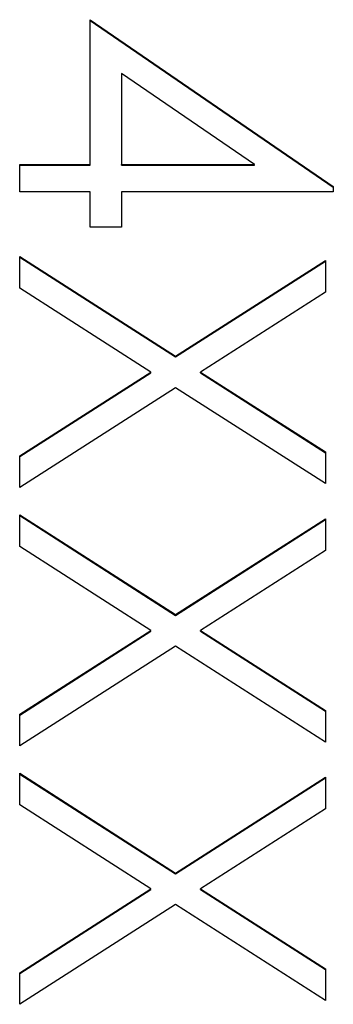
# Model space of a CAD drawing. Header units: millimetres. Extents: x 248 to 1443, y 143 to 1099.
# Tile 19 of 26: x 1350.21 to 1351.55, y 628.09 to 632.28. Entities that reach past the tile are written whole.
import ezdxf

# ---------------------------------------------------------------- set-up
doc = ezdxf.new("R2010")
doc.units = ezdxf.units.MM

msp = doc.modelspace()

# ---------------------------------------------------------------- linework, layer by layer
at = {"color": 7, "linetype": 'Continuous', "lineweight": 25}
for p, q in [((1350.5132, 631.6635), (1350.5132, 632.2799)), ((1350.5132, 632.2799), (1351.5465, 631.5706)), ((1350.5132, 632.2768), (1351.5465, 631.5675)), ((1351.2111, 631.6635), (1350.6465, 632.0509)), ((1350.6465, 632.0509), (1350.6465, 631.6635)), ((1350.2132, 631.6635), (1350.5132, 631.6635)), ((1350.2132, 631.5469), (1350.2132, 631.6635)), ((1350.2132, 631.6605), (1350.5132, 631.6605)), ((1350.5132, 631.6605), (1350.5132, 631.6635)), ((1350.6465, 631.6635), (1351.2111, 631.6635)), ((1350.6465, 631.6605), (1350.6465, 631.6635)), ((1350.6465, 631.6605), (1351.2111, 631.6605)), ((1351.2111, 631.6605), (1351.2111, 631.6635)), ((1351.5465, 631.5706), (1351.5465, 631.5469)), ((1350.5132, 631.5469), (1350.2132, 631.5469)), ((1350.5132, 631.397), (1350.5132, 631.5469)), ((1350.6465, 631.5469), (1350.6465, 631.397)), ((1351.5465, 631.5469), (1350.6465, 631.5469)), ((1350.6465, 631.397), (1350.5132, 631.397)), ((1350.2132, 631.2721), (1350.8762, 630.8478)), ((1350.2132, 631.1375), (1350.2132, 631.2721)), ((1350.2132, 631.269), (1350.8762, 630.8447)), ((1350.8762, 630.8478), (1351.5132, 631.2554)), ((1350.8762, 630.8447), (1351.5132, 631.2523)), ((1351.5132, 631.2554), (1351.5132, 631.1208)), ((1350.771, 630.7806), (1350.2132, 631.1375)), ((1351.5132, 631.1208), (1350.9814, 630.7806)), ((1350.8762, 630.8447), (1350.8762, 630.8478)), ((1350.2132, 630.4238), (1350.771, 630.7806)), ((1350.2132, 630.4207), (1350.771, 630.7775)), ((1350.771, 630.7775), (1350.771, 630.7806)), ((1350.9814, 630.7806), (1351.5132, 630.4404)), ((1350.9814, 630.7775), (1350.9814, 630.7806)), ((1350.9814, 630.7775), (1351.5132, 630.4373)), ((1350.8762, 630.7132), (1350.2132, 630.2892)), ((1351.5132, 630.3059), (1350.8762, 630.7132)), ((1350.2132, 630.2892), (1350.2132, 630.4238)), ((1351.5132, 630.4404), (1351.5132, 630.3059)), ((1350.2132, 630.1726), (1350.8762, 629.7483)), ((1350.2132, 630.038), (1350.2132, 630.1726)), ((1350.2132, 630.1695), (1350.8762, 629.7452)), ((1350.8762, 629.7483), (1351.5132, 630.1559)), ((1350.8762, 629.7452), (1351.5132, 630.1528)), ((1351.5132, 630.1559), (1351.5132, 630.0214)), ((1350.771, 629.6812), (1350.2132, 630.038)), ((1351.5132, 630.0214), (1350.9814, 629.6812)), ((1350.8762, 629.7452), (1350.8762, 629.7483)), ((1350.2132, 629.3243), (1350.771, 629.6812)), ((1350.2132, 629.3212), (1350.771, 629.6781)), ((1350.771, 629.6781), (1350.771, 629.6812)), ((1350.9814, 629.6812), (1351.5132, 629.341)), ((1350.9814, 629.6781), (1350.9814, 629.6812)), ((1350.9814, 629.6781), (1351.5132, 629.3379)), ((1350.8762, 629.6137), (1350.2132, 629.1897)), ((1351.5132, 629.2064), (1350.8762, 629.6137)), ((1351.5132, 629.341), (1351.5132, 629.2064)), ((1350.2132, 629.1897), (1350.2132, 629.3243)), ((1350.2132, 629.0731), (1350.8762, 628.6488)), ((1350.2132, 628.9385), (1350.2132, 629.0731)), ((1350.2132, 629.07), (1350.8762, 628.6457)), ((1350.8762, 628.6488), (1351.5132, 629.0565)), ((1350.8762, 628.6457), (1351.5132, 629.0534)), ((1351.5132, 629.0565), (1351.5132, 628.9219)), ((1350.771, 628.5817), (1350.2132, 628.9385)), ((1351.5132, 628.9219), (1350.9814, 628.5817)), ((1350.8762, 628.6457), (1350.8762, 628.6488)), ((1350.2132, 628.2248), (1350.771, 628.5817)), ((1350.2132, 628.2217), (1350.771, 628.5786)), ((1350.771, 628.5786), (1350.771, 628.5817)), ((1350.9814, 628.5817), (1351.5132, 628.2415)), ((1350.9814, 628.5786), (1350.9814, 628.5817)), ((1350.9814, 628.5786), (1351.5132, 628.2384)), ((1350.8762, 628.5143), (1350.2132, 628.0903)), ((1351.5132, 628.1069), (1350.8762, 628.5143)), ((1351.5132, 628.2415), (1351.5132, 628.1069)), ((1350.2132, 628.0903), (1350.2132, 628.2248))]:
    msp.add_line(p, q, dxfattribs=at)

doc.saveas('drawing.dxf')
